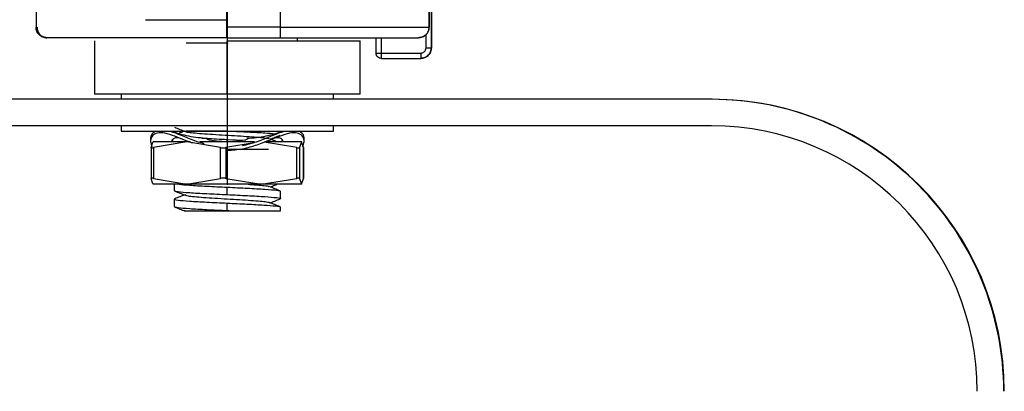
# Model space of a CAD drawing. Header units: millimetres. Extents: x -186 to 167, y -17 to 277.
# Tile 15 of 44: x -105 to -12, y 172 to 207. Entities that reach past the tile are written whole.
import ezdxf

# ---------------------------------------------------------------- set-up
doc = ezdxf.new("R2010")
doc.units = ezdxf.units.MM
doc.header["$PDSIZE"] = -1

msp = doc.modelspace()

# ---------------------------------------------------------------- linework, layer by layer
at = {"color": 7, "linetype": 'Continuous', "lineweight": 25}
for p, q in [((-103.374, 243.73), (-103.374, 206.658)), ((-85.402, 205.658), (-85.402, 242.322)), ((-80.402, 225.304), (-80.402, 206.658)), ((-66.165, 204.709), (-66.165, 222.91)), ((-66.158, 222.91), (-66.158, 204.709)), ((-66.368, 206.658), (-66.368, 222.114)), ((-66.366, 222.064), (-66.366, 206.658)), ((-103.374, 206.658), (-103.356, 206.658)), ((-80.402, 206.658), (-85.402, 206.658)), ((-66.366, 206.658), (-66.368, 206.658)), ((-103.188, 206.154), (-103.004, 205.951)), ((-66.666, 204.709), (-66.666, 205.944)), ((-97.863, 205.358), (-97.863, 200.358)), ((-85.4, 205.658), (-80.4, 205.658)), ((-85.394, 200.358), (-85.394, 205.358)), ((-85.394, 205.358), (-72.863, 205.358)), ((-85.379, 205.658), (-85.379, 205.358)), ((-78.763, 205.358), (-78.763, 205.658)), ((-72.863, 200.358), (-72.863, 205.358)), ((-71.365, 204.209), (-71.365, 205.658)), ((-70.866, 204.209), (-70.866, 205.658)), ((-70.866, 204.209), (-67.166, 204.209)), ((-66.158, 204.709), (-66.165, 204.709)), ((-70.865, 203.709), (-67.165, 203.709)), ((-72.863, 200.358), (-97.863, 200.358)), ((-95.363, 200.358), (-95.363, 199.858)), ((-85.387, 200.358), (-85.387, 199.858)), ((-75.363, 199.858), (-75.363, 200.358)), ((-39.738, 199.858), (-130.987, 199.858)), ((-39.788, 197.358), (-130.987, 197.358)), ((-95.363, 197.358), (-95.363, 196.858)), ((-95.363, 196.858), (-75.363, 196.858)), ((-85.387, 197.358), (-85.387, 196.858)), ((-80.363, 196.77), (-80.363, 196.858)), ((-75.363, 196.858), (-75.363, 197.358)), ((-92.544, 195.314), (-92.372, 195.807)), ((-88.873, 195.858), (-92.363, 195.858)), ((-89.165, 195.858), (-92.316, 195.314)), ((-86.014, 195.314), (-89.165, 195.858)), ((-82.797, 195.858), (-87.96, 195.858)), ((-82.835, 195.75), (-85.515, 195.314)), ((-85.375, 196.083), (-83.661, 195.999)), ((-85.375, 195.86), (-85.375, 196.083)), ((-78.833, 195.314), (-81.887, 195.811)), ((-81.767, 195.889), (-81.401, 195.858)), ((-78.363, 195.858), (-81.758, 195.858)), ((-80.368, 195.858), (-80.211, 195.937)), ((-78.372, 195.858), (-78.562, 195.314)), ((-78.182, 195.314), (-78.372, 195.858)), ((-92.544, 195.327), (-92.544, 192.389)), ((-92.316, 195.314), (-92.316, 192.402)), ((-86.014, 192.402), (-86.014, 195.314)), ((-85.515, 195.314), (-85.515, 192.402)), ((-78.833, 192.402), (-78.833, 195.314)), ((-78.562, 195.314), (-78.562, 192.402)), ((-78.182, 192.402), (-78.182, 195.314)), ((-78.181, 192.389), (-78.181, 195.327)), ((-92.372, 191.909), (-92.544, 192.402)), ((-78.363, 191.858), (-92.363, 191.858)), ((-92.316, 192.402), (-89.165, 191.858)), ((-90.363, 191.858), (-90.363, 191.257)), ((-89.165, 191.858), (-86.014, 192.402)), ((-85.515, 192.402), (-82.174, 191.858)), ((-82.174, 191.858), (-78.833, 192.402)), ((-78.562, 192.402), (-78.372, 191.858)), ((-78.372, 191.858), (-78.182, 192.402)), ((-85.375, 190.883), (-85.375, 191.583)), ((-80.363, 190.507), (-80.363, 191.207)), ((-90.363, 190.457), (-90.363, 189.757)), ((-89.297, 190.89), (-89.345, 190.835)), ((-85.375, 189.383), (-85.375, 190.083)), ((-84.835, 189.358), (-80.363, 189.358)), ((-80.363, 189.358), (-80.363, 189.707))]:
    msp.add_line(p, q, dxfattribs=at)
at = {"color": 7, "linetype": 'Continuous'}
for p, q in [((-85.363, 205.158), (-85.363, 212.893)), ((-85.363, 199.858), (-85.363, 207.593)), ((-85.363, 205.158), (-89.23, 205.158)), ((-85.363, 196.858), (-85.363, 204.593)), ((-85.363, 195.158), (-85.363, 202.893)), ((-85.363, 199.858), (-89.23, 199.858)), ((-85.363, 191.858), (-85.363, 199.593)), ((-85.363, 196.858), (-89.23, 196.858)), ((-85.363, 195.158), (-81.495, 195.158)), ((-85.363, 191.858), (-88.806, 191.858))]:
    msp.add_line(p, q, dxfattribs=at)
at = {"color": 7, "linetype": 'Continuous', "lineweight": 25}
for centre, radius, start, end in [((-39.788, 172.358), 27.5, 359.99991, 89.99992), ((-39.738, 172.358), 27.5, 359.99992, 89.99991), ((-39.788, 172.358), 25, 359.99992, 89.99991)]:
    msp.add_arc(centre, radius, start, end, dxfattribs=at)
for points in [[(-103.081, 205.951), (-103.125, 205.999), (-103.212, 206.097), (-103.303, 206.273), (-103.363, 206.461), (-103.37, 206.592), (-103.374, 206.658)], [(-103.356, 206.658), (-103.361, 206.658), (-103.372, 206.658), (-103.373, 206.658), (-103.374, 206.658)], [(-85.402, 206.658), (-85.402, 206.527), (-85.402, 206.265), (-85.402, 205.934), (-85.401, 205.703), (-85.4, 205.673), (-85.4, 205.658)], [(-80.402, 206.658), (-79.486, 206.658), (-77.653, 206.658), (-75.008, 206.658), (-72.568, 206.658), (-70.429, 206.658), (-68.67, 206.658), (-67.37, 206.658), (-66.531, 206.658), (-66.422, 206.658), (-66.368, 206.658)], [(-80.402, 206.658), (-80.402, 206.527), (-80.402, 206.265), (-80.402, 205.934), (-80.401, 205.703), (-80.4, 205.673), (-80.4, 205.658)], [(-67.368, 205.658), (-67.237, 205.673), (-66.975, 205.703), (-66.644, 205.934), (-66.413, 206.265), (-66.383, 206.527), (-66.368, 206.658)], [(-102.374, 205.658), (-102.439, 205.661), (-102.57, 205.669), (-102.759, 205.729), (-102.934, 205.82), (-103.032, 205.907), (-103.081, 205.951)], [(-66.666, 205.944), (-66.715, 205.901), (-66.813, 205.816), (-66.986, 205.727), (-67.173, 205.668), (-67.302, 205.661), (-67.366, 205.658)], [(-71.365, 204.209), (-71.358, 204.209), (-71.343, 204.209), (-71.228, 204.209), (-71.063, 204.209), (-70.932, 204.209), (-70.866, 204.209)], [(-70.865, 203.709), (-70.931, 203.717), (-71.062, 203.732), (-71.227, 203.847), (-71.343, 204.013), (-71.358, 204.144), (-71.365, 204.209)], [(-70.865, 203.709), (-70.865, 203.717), (-70.866, 203.732), (-70.866, 203.847), (-70.866, 204.013), (-70.866, 204.144), (-70.866, 204.209)], [(-67.166, 204.209), (-67.166, 204.144), (-67.166, 204.013), (-67.166, 203.847), (-67.166, 203.732), (-67.165, 203.717), (-67.165, 203.709)], [(-67.165, 203.709), (-67.034, 203.724), (-66.772, 203.754), (-66.442, 203.985), (-66.21, 204.316), (-66.18, 204.578), (-66.165, 204.709)], [(-66.158, 204.709), (-66.173, 204.578), (-66.203, 204.316), (-66.434, 203.985), (-66.765, 203.754), (-67.027, 203.724), (-67.158, 203.709)], [(-66.666, 204.709), (-66.601, 204.709), (-66.47, 204.709), (-66.304, 204.709), (-66.188, 204.709), (-66.173, 204.709), (-66.165, 204.709)]]:
    msp.add_open_spline(points, degree=3, dxfattribs=at)
for points, knots in [([(-103.374, 206.658), (-103.37, 206.592), (-103.363, 206.461), (-103.303, 206.273), (-103.212, 206.097), (-103.125, 205.999), (-103.081, 205.951)], [0, 0, 0, 0, 0.25, 0.5, 0.75, 1, 1, 1, 1]), ([(-103.214, 206.154), (-103.254, 206.233), (-103.335, 206.391), (-103.349, 206.569), (-103.356, 206.658)], [0, 0, 0, 0, 0.500768, 1, 1, 1, 1]), ([(-103.188, 206.154), (-103.228, 206.233), (-103.309, 206.391), (-103.323, 206.569), (-103.33, 206.658)], [0, 0, 0, 0, 0.500768, 1, 1, 1, 1]), ([(-103.33, 206.658), (-103.323, 206.569), (-103.309, 206.391), (-103.228, 206.233), (-103.188, 206.154)], [0, 0, 0, 0, 0.499232, 1, 1, 1, 1]), ([(-103.275, 206.658), (-103.272, 206.597), (-103.266, 206.471), (-103.214, 206.285), (-103.13, 206.104), (-103.046, 206.002), (-103.004, 205.951)], [0, 0, 0, 0, 0.2330321, 0.4800225, 0.7372817, 1, 1, 1, 1]), ([(-103.004, 205.951), (-103.046, 206.002), (-103.13, 206.104), (-103.214, 206.285), (-103.266, 206.471), (-103.272, 206.597), (-103.275, 206.658)], [0, 0, 0, 0, 0.2627184, 0.5199774, 0.7669679, 1, 1, 1, 1]), ([(-93.059, 207.358), (-92.946, 207.358), (-92.72, 207.358), (-90.948, 207.358), (-88.407, 207.358), (-86.389, 207.358), (-85.38, 207.358)], [0, 0, 0, 0, 0.24878, 0.499187, 0.749593, 1, 1, 1, 1]), ([(-66.666, 205.944), (-66.622, 205.993), (-66.532, 206.092), (-66.439, 206.269), (-66.378, 206.459), (-66.37, 206.593), (-66.366, 206.658)], [0, 0, 0, 0, 0.247018, 0.499996, 0.757052, 1, 1, 1, 1]), ([(-103.081, 205.951), (-103.107, 205.98), (-103.159, 206.039), (-103.195, 206.115), (-103.214, 206.154)], [0, 0, 0, 0, 0.49427, 1, 1, 1, 1]), ([(-103.214, 206.154), (-103.195, 206.115), (-103.159, 206.039), (-103.107, 205.98), (-103.081, 205.951)], [0, 0, 0, 0, 0.50573, 1, 1, 1, 1]), ([(-103.03, 205.951), (-103.066, 205.981), (-103.137, 206.041), (-103.188, 206.117), (-103.214, 206.154)], [0, 0, 0, 0, 0.512601, 1, 1, 1, 1]), ([(-103.056, 205.951), (-103.102, 205.998), (-103.155, 206.053), (-103.19, 206.12), (-103.195, 206.129)], [0, 0, 0, 0, 0.864419, 1, 1, 1, 1]), ([(-103.081, 205.951), (-103.032, 205.907), (-102.934, 205.82), (-102.759, 205.729), (-102.57, 205.669), (-102.439, 205.661), (-102.374, 205.658)], [0, 0, 0, 0, 0.25, 0.5, 0.75, 1, 1, 1, 1]), ([(-102.349, 205.658), (-102.414, 205.661), (-102.545, 205.669), (-102.734, 205.729), (-102.909, 205.82), (-103.007, 205.907), (-103.056, 205.951)], [0, 0, 0, 0, 0.2499998, 0.5000001, 0.75, 1, 1, 1, 1]), ([(-102.374, 205.658), (-102.431, 205.661), (-102.547, 205.668), (-102.72, 205.724), (-102.888, 205.814), (-102.982, 205.905), (-103.03, 205.951)], [0, 0, 0, 0, 0.2330312, 0.4800214, 0.7372809, 1, 1, 1, 1]), ([(-103.004, 205.951), (-102.956, 205.905), (-102.862, 205.814), (-102.694, 205.724), (-102.522, 205.668), (-102.405, 205.661), (-102.349, 205.658)], [0, 0, 0, 0, 0.262718, 0.519977, 0.766968, 1, 1, 1, 1]), ([(-102.349, 205.658), (-102.405, 205.661), (-102.522, 205.668), (-102.694, 205.724), (-102.862, 205.814), (-102.956, 205.905), (-103.004, 205.951)], [0, 0, 0, 0, 0.233032, 0.480023, 0.737282, 1, 1, 1, 1]), ([(-102.72, 205.73), (-102.662, 205.71), (-102.542, 205.667), (-102.415, 205.661), (-102.349, 205.658)], [0, 0, 0, 0, 0.4838031, 1, 1, 1, 1]), ([(-85.4, 205.658), (-86.283, 205.658), (-88.05, 205.658), (-90.655, 205.658), (-93.17, 205.658), (-95.544, 205.658), (-97.724, 205.658), (-99.64, 205.658), (-101.263, 205.658), (-102.004, 205.658), (-102.374, 205.658)], [0, 0, 0, 0, 0.125517, 0.250979, 0.3763459, 0.5015536, 0.6265642, 0.7513192, 0.8757986, 1, 1, 1, 1]), ([(-80.4, 205.658), (-79.607, 205.658), (-77.973, 205.658), (-75.549, 205.658), (-73.216, 205.658), (-71.133, 205.658), (-69.437, 205.658), (-68.232, 205.658), (-67.503, 205.658), (-67.412, 205.658), (-67.368, 205.658)], [0, 0, 0, 0, 0.116516, 0.2400113, 0.3686408, 0.5, 0.6313592, 0.7599887, 0.883484, 1, 1, 1, 1]), ([(-67.166, 204.209), (-67.104, 204.216), (-67.007, 204.226), (-66.89, 204.288), (-66.811, 204.353), (-66.746, 204.432), (-66.684, 204.549), (-66.673, 204.646), (-66.666, 204.709)], [0, 0, 0, 0, 0.239444, 0.36822, 0.499999, 0.628777, 0.760556, 1, 1, 1, 1]), ([(-92.125, 196.858), (-92.24, 196.782), (-92.505, 196.607), (-92.624, 196.3), (-92.582, 196.145), (-92.581, 196.142)], [0, 0, 0, 0, 0.428202, 0.990126, 1, 1, 1, 1]), ([(-88.64, 195.731), (-89.307, 195.992), (-90.37, 196.409), (-91.471, 196.749), (-92.144, 196.685), (-92.511, 196.335), (-92.638, 195.865), (-92.506, 195.57), (-92.44, 195.425)], [0, 0, 0, 0, 0.248729, 0.396974, 0.542112, 0.69265, 0.848643, 1, 1, 1, 1]), ([(-87.538, 195.676), (-87.728, 195.727), (-88.837, 196.028), (-89.899, 196.593), (-90.574, 196.769), (-90.633, 196.785)], [0, 0, 0, 0, 0.159257, 0.926397, 1, 1, 1, 1]), ([(-87.241, 196.156), (-87.831, 196.205), (-88.983, 196.301), (-90.082, 196.661), (-90.618, 196.836)], [0, 0, 0, 0, 0.511486, 1, 1, 1, 1]), ([(-90.331, 197.231), (-90.162, 197.163), (-89.826, 197.028), (-89.49, 196.892), (-89.322, 196.824)], [0, 0, 0, 0, 0.500407, 1, 1, 1, 1]), ([(-89.404, 196.857), (-89.544, 196.801), (-89.722, 196.729), (-89.9, 196.657), (-89.938, 196.642)], [0, 0, 0, 0, 0.785553, 1, 1, 1, 1]), ([(-89.298, 196.824), (-89.297, 196.82), (-89.284, 196.793), (-88.928, 196.739), (-88.244, 196.67), (-87.283, 196.601), (-86.166, 196.527), (-84.974, 196.461), (-83.82, 196.389), (-82.793, 196.317), (-82.004, 196.25), (-81.532, 196.188), (-81.468, 196.153), (-81.447, 196.141)], [0, 0, 0, 0, 0.017425, 0.121693, 0.224452, 0.32721, 0.431478, 0.533406, 0.637166, 0.740926, 0.842854, 0.947122, 1, 1, 1, 1]), ([(-78.28, 195.42), (-78.216, 195.567), (-78.087, 195.863), (-78.221, 196.335), (-78.596, 196.685), (-79.272, 196.749), (-80.523, 196.37), (-82.111, 195.686), (-83.924, 195.123), (-84.899, 195.052), (-85.381, 195.017)], [0, 0, 0, 0, 0.11185, 0.225822, 0.33581, 0.441851, 0.550163, 0.776825, 0.889902, 1, 1, 1, 1]), ([(-84.865, 196.858), (-84.389, 196.835), (-83.263, 196.781), (-81.786, 196.7), (-81.183, 196.642), (-80.905, 196.615)], [0, 0, 0, 0, 0.283215, 0.669417, 1, 1, 1, 1]), ([(-80.121, 196.783), (-80.179, 196.768), (-80.856, 196.591), (-82.153, 195.937), (-83.515, 195.582), (-83.953, 195.468)], [0, 0, 0, 0, 0.059488, 0.697286, 1, 1, 1, 1]), ([(-80.136, 196.835), (-80.671, 196.66), (-81.771, 196.299), (-82.925, 196.204), (-83.518, 196.155)], [0, 0, 0, 0, 0.486488, 1, 1, 1, 1]), ([(-81.321, 196.107), (-81.181, 196.164), (-80.872, 196.289), (-80.563, 196.413), (-80.395, 196.481)], [0, 0, 0, 0, 0.454947, 1, 1, 1, 1]), ([(-78.147, 196.131), (-78.145, 196.137), (-78.103, 196.296), (-78.226, 196.607), (-78.496, 196.782), (-78.613, 196.858)], [0, 0, 0, 0, 0.022855, 0.577412, 1, 1, 1, 1]), ([(-92.583, 196.133), (-92.583, 196.094), (-92.583, 196.017), (-92.584, 195.939), (-92.584, 195.9)], [0, 0, 0, 0, 0.50001, 1, 1, 1, 1]), ([(-89.977, 196.236), (-90.068, 196.234), (-90.329, 196.227), (-90.559, 196.08), (-90.593, 195.938), (-90.611, 195.868)], [0, 0, 0, 0, 0.2123821, 0.6105175, 1, 1, 1, 1]), ([(-90.582, 196.084), (-90.574, 196.034), (-90.56, 195.943), (-90.424, 195.889), (-90.363, 195.864)], [0, 0, 0, 0, 0.54505, 1, 1, 1, 1]), ([(-87.761, 196.204), (-87.607, 196.195), (-86.923, 196.154), (-86.05, 196.114), (-85.375, 196.083)], [0, 0, 0, 0, 0.226316, 1, 1, 1, 1]), ([(-85.376, 195.859), (-85.72, 195.871), (-86.369, 195.894), (-86.97, 196.007), (-87.253, 196.06)], [0, 0, 0, 0, 0.5292768, 1, 1, 1, 1]), ([(-83.506, 196.058), (-83.784, 196.006), (-84.383, 195.894), (-85.03, 195.871), (-85.376, 195.859)], [0, 0, 0, 0, 0.465293, 1, 1, 1, 1]), ([(-80.703, 195.858), (-80.77, 195.884), (-81.004, 195.979), (-81.238, 196.073), (-81.406, 196.141)], [0, 0, 0, 0, 0.282632, 1, 1, 1, 1]), ([(-80.115, 195.862), (-80.132, 195.932), (-80.167, 196.075), (-80.403, 196.226), (-80.674, 196.234), (-80.773, 196.237)], [0, 0, 0, 0, 0.383532, 0.773688, 1, 1, 1, 1]), ([(-78.142, 195.884), (-78.142, 195.923), (-78.142, 196.001), (-78.142, 196.078), (-78.142, 196.117)], [0, 0, 0, 0, 0.500007, 1, 1, 1, 1]), ([(-92.544, 195.314), (-92.543, 195.303), (-92.541, 195.283), (-92.494, 195.274), (-92.419, 195.283), (-92.35, 195.303), (-92.316, 195.314)], [0, 0, 0, 0, 0.251973, 0.499297, 0.748759, 1, 1, 1, 1]), ([(-86.014, 195.314), (-85.976, 195.303), (-85.9, 195.283), (-85.768, 195.274), (-85.634, 195.283), (-85.555, 195.303), (-85.515, 195.314)], [0, 0, 0, 0, 0.251973, 0.499297, 0.748759, 1, 1, 1, 1]), ([(-78.833, 195.314), (-78.796, 195.303), (-78.722, 195.283), (-78.637, 195.274), (-78.578, 195.283), (-78.567, 195.303), (-78.562, 195.314)], [0, 0, 0, 0, 0.251973, 0.499297, 0.748759, 1, 1, 1, 1]), ([(-92.316, 192.402), (-92.351, 192.412), (-92.42, 192.433), (-92.494, 192.441), (-92.54, 192.432), (-92.543, 192.412), (-92.544, 192.402)], [0, 0, 0, 0, 0.251973, 0.499297, 0.748759, 1, 1, 1, 1]), ([(-89.915, 191.858), (-89.616, 191.829), (-88.998, 191.768), (-87.329, 191.676), (-86.026, 191.614), (-85.375, 191.583)], [0, 0, 0, 0, 0.318182, 0.659091, 1, 1, 1, 1]), ([(-85.515, 192.402), (-85.555, 192.412), (-85.634, 192.433), (-85.768, 192.441), (-85.9, 192.432), (-85.976, 192.412), (-86.014, 192.402)], [0, 0, 0, 0, 0.251973, 0.499297, 0.748759, 1, 1, 1, 1]), ([(-83.398, 191.858), (-83.202, 191.844), (-82.662, 191.807), (-82.009, 191.751), (-81.53, 191.688), (-81.466, 191.653), (-81.445, 191.64)], [0, 0, 0, 0, 0.183181, 0.502826, 0.829812, 1, 1, 1, 1]), ([(-81.321, 191.607), (-81.182, 191.664), (-80.975, 191.747), (-80.768, 191.831), (-80.7, 191.858)], [0, 0, 0, 0, 0.675166, 1, 1, 1, 1]), ([(-78.562, 192.402), (-78.567, 192.412), (-78.577, 192.433), (-78.637, 192.441), (-78.722, 192.432), (-78.796, 192.412), (-78.833, 192.402)], [0, 0, 0, 0, 0.251973, 0.499297, 0.748759, 1, 1, 1, 1]), ([(-90.36, 191.257), (-90.287, 191.226), (-90.14, 191.164), (-88.99, 191.07), (-87.34, 190.976), (-86.03, 190.914), (-85.375, 190.883)], [0, 0, 0, 0, 0.248835, 0.499223, 0.749612, 1, 1, 1, 1]), ([(-90.328, 191.23), (-90.16, 191.162), (-89.823, 191.027), (-89.487, 190.891), (-89.319, 190.823)], [0, 0, 0, 0, 0.500422, 1, 1, 1, 1]), ([(-85.375, 191.583), (-84.719, 191.551), (-83.407, 191.489), (-81.761, 191.395), (-80.68, 191.311), (-80.535, 191.257), (-80.475, 191.235)], [0, 0, 0, 0, 0.26954, 0.539081, 0.808621, 1, 1, 1, 1]), ([(-80.395, 191.233), (-80.563, 191.301), (-80.9, 191.437), (-81.236, 191.573), (-81.404, 191.64)], [0, 0, 0, 0, 0.500417, 1, 1, 1, 1]), ([(-90.251, 190.485), (-90.296, 190.476), (-90.494, 190.436), (-90.072, 190.364), (-89.009, 190.27), (-87.335, 190.176), (-86.029, 190.114), (-85.375, 190.083)], [0, 0, 0, 0, 0.067618, 0.300714, 0.533809, 0.766905, 1, 1, 1, 1]), ([(-89.404, 190.857), (-89.545, 190.8), (-89.853, 190.676), (-90.162, 190.551), (-90.331, 190.483)], [0, 0, 0, 0, 0.455116, 1, 1, 1, 1]), ([(-89.298, 190.824), (-89.237, 190.804), (-89.104, 190.76), (-88.5, 190.692), (-87.626, 190.625), (-86.551, 190.552), (-85.373, 190.483), (-84.193, 190.414), (-83.118, 190.34), (-82.231, 190.273), (-81.623, 190.201), (-81.32, 190.133), (-81.394, 190.092), (-81.428, 190.073)], [0, 0, 0, 0, 0.078616, 0.172781, 0.265282, 0.359908, 0.453164, 0.54642, 0.641046, 0.733547, 0.827712, 0.921877, 1, 1, 1, 1]), ([(-85.375, 190.883), (-84.722, 190.851), (-83.415, 190.789), (-81.729, 190.695), (-80.686, 190.601), (-80.238, 190.539), (-80.364, 190.507), (-80.365, 190.507)], [0, 0, 0, 0, 0.249613, 0.499226, 0.748838, 0.998451, 1, 1, 1, 1]), ([(-85.375, 190.083), (-84.745, 190.053), (-83.482, 189.993), (-81.841, 189.901), (-80.763, 189.812), (-80.282, 189.746), (-80.393, 189.711), (-80.407, 189.707)], [0, 0, 0, 0, 0.240817, 0.482259, 0.722454, 0.964433, 1, 1, 1, 1]), ([(-80.395, 189.733), (-80.563, 189.801), (-80.9, 189.937), (-81.236, 190.072), (-81.404, 190.14)], [0, 0, 0, 0, 0.500388, 1, 1, 1, 1]), ([(-81.321, 190.107), (-81.182, 190.164), (-80.874, 190.288), (-80.566, 190.412), (-80.397, 190.48)], [0, 0, 0, 0, 0.45359, 1, 1, 1, 1]), ([(-90.36, 189.757), (-90.287, 189.726), (-90.14, 189.664), (-88.99, 189.57), (-87.34, 189.476), (-86.03, 189.414), (-85.375, 189.383)], [0, 0, 0, 0, 0.248835, 0.499223, 0.749612, 1, 1, 1, 1]), ([(-90.328, 189.73), (-90.16, 189.662), (-89.824, 189.527), (-89.487, 189.391), (-89.32, 189.323)], [0, 0, 0, 0, 0.500401, 1, 1, 1, 1]), ([(-89.38, 189.358), (-89.387, 189.358), (-89.411, 189.358), (-89.229, 189.358), (-88.846, 189.358), (-88.261, 189.358), (-87.537, 189.358), (-86.426, 189.358), (-85.471, 189.358), (-84.835, 189.358)], [0, 0, 0, 0, 0.050683, 0.186562, 0.320968, 0.457932, 0.593788, 0.729683, 1, 1, 1, 1]), ([(-85.375, 189.383), (-85.274, 189.378), (-85.094, 189.37), (-84.914, 189.361), (-84.835, 189.358)], [0, 0, 0, 0, 0.557709, 1, 1, 1, 1])]:
    msp.add_open_spline(points, degree=3, knots=knots, dxfattribs=at)
at = {"color": 7, "linetype": 'Continuous'}
for p in [(-85.363, 205.158), (-85.363, 199.858), (-85.363, 196.858), (-85.363, 195.158), (-85.363, 191.858)]:
    msp.add_point(p, dxfattribs=at)

doc.saveas('drawing.dxf')
